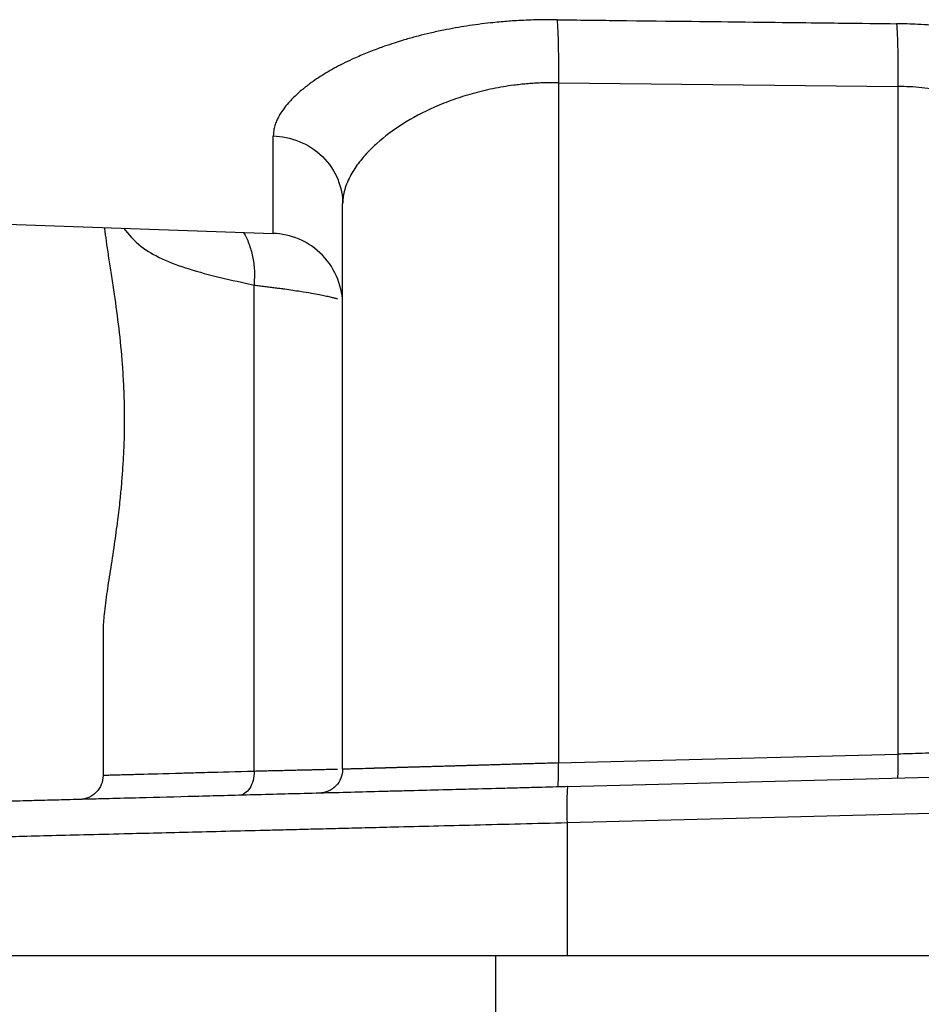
# Model space of a CAD drawing. Header units: inches. Extents: x 0.3 to 34.1, y 0.2 to 21.7.
# Tile 16 of 26: x 18.9 to 20.7, y 5 to 7. Entities that reach past the tile are written whole.
import ezdxf

# ---------------------------------------------------------------- set-up
doc = ezdxf.new("R2010")
doc.units = ezdxf.units.IN
doc.header["$MEASUREMENT"] = 0

msp = doc.modelspace()

# ---------------------------------------------------------------- linework, layer by layer
at = {"color": 7, "linetype": 'Continuous', "lineweight": 25}
for p, q in [((19.9924, 6.9053), (20.7009, 6.8975)), ((19.9924, 6.9053), (19.9924, 5.4853)), ((20.7009, 6.8975), (20.7009, 5.5038)), ((19.3975, 6.5907), (19.3975, 6.7942)), ((17.1527, 6.6691), (19.3975, 6.5907)), ((19.5422, 5.4722), (19.5422, 6.6524)), ((19.3574, 5.4678), (19.3574, 6.4829)), ((19.0422, 5.7616), (19.0422, 5.4592)), ((19.0421, 5.7142), (19.0422, 5.7144)), ((19.9924, 5.4853), (20.7009, 5.5038)), ((20.0124, 5.4359), (21.5797, 5.4769)), ((20.0105, 5.3609), (21.5797, 5.402)), ((20.0105, 5.3609), (20.0105, 5.0838)), ((19.861, 5.0838), (19.861, 3.5338)), ((20.0105, 5.0838), (21.5797, 5.0838))]:
    msp.add_line(p, q, dxfattribs=at)
for points, knots in [([(19.9898, 7.0367), (19.985, 7.0368), (19.9748, 7.0369), (19.9584, 7.0367), (19.9398, 7.0363), (19.9201, 7.0355), (19.9015, 7.0345), (19.8847, 7.0333), (19.8682, 7.0319), (19.84, 7.029), (19.8094, 7.025), (19.7771, 7.0196), (19.7515, 7.0148), (19.7255, 7.0091), (19.6992, 7.0026), (19.6786, 6.9969), (19.6635, 6.9923), (19.6553, 6.9898), (19.6444, 6.9862), (19.6274, 6.9806), (19.6076, 6.9732), (19.5849, 6.9643), (19.5575, 6.9524), (19.5239, 6.9356), (19.4963, 6.9191), (19.4791, 6.9072), (19.4698, 6.9003), (19.4639, 6.8956), (19.458, 6.8908), (19.4498, 6.884), (19.4407, 6.8755), (19.4304, 6.8649), (19.4213, 6.8541), (19.4137, 6.8433), (19.4081, 6.8337), (19.4039, 6.825), (19.4005, 6.8155), (19.398, 6.8051), (19.3976, 6.798), (19.3975, 6.7942)], [0, 0, 0, 0, 0.014823, 0.031678, 0.050879, 0.072901, 0.093518, 0.109545, 0.126326, 0.146003, 0.200517, 0.226387, 0.25484, 0.288326, 0.318101, 0.349719, 0.365498, 0.376128, 0.381256, 0.408426, 0.4441, 0.464211, 0.506699, 0.569067, 0.63121, 0.662198, 0.677535, 0.693126, 0.703986, 0.720652, 0.754818, 0.779866, 0.816318, 0.851853, 0.877656, 0.903144, 0.932055, 0.964367, 1, 1, 1, 1]), ([(19.9898, 7.0367), (20.0348, 7.0362), (20.0766, 7.0357), (20.2319, 7.0339), (20.3243, 7.0328), (20.4744, 7.031), (20.5322, 7.0304), (20.626, 7.0293), (20.6621, 7.0289), (20.6983, 7.0285)], [1.292114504, 1.292114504, 1.292114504, 1.292114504, 1.292694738, 1.292694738, 1.294648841, 1.294648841, 1.297775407, 1.297775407, 1.301243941, 1.301243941, 1.301243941, 1.301243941]), ([(19.9898, 7.0367), (19.9908, 7.0239), (19.9925, 6.9854), (19.9927, 6.932), (19.9924, 6.9053)], [-0.9999995, -0.9999995, -0.9999995, -0.9999995, -0.5, 0.0000003, 0.0000003, 0.0000003, 0.0000003]), ([(21.2517, 6.8715), (21.2494, 6.8731), (21.2443, 6.8767), (21.2357, 6.8823), (21.2246, 6.8894), (21.2116, 6.8972), (21.1976, 6.9052), (21.1826, 6.9133), (21.1653, 6.9222), (21.1479, 6.9305), (21.1251, 6.941), (21.1051, 6.9492), (21.0865, 6.9564), (21.0738, 6.9611), (21.0519, 6.969), (21.0184, 6.98), (20.9797, 6.9909), (20.9434, 6.9997), (20.9118, 7.0064), (20.8777, 7.0126), (20.8424, 7.018), (20.8051, 7.0224), (20.7724, 7.0253), (20.737, 7.0276), (20.7131, 7.0281), (20.6983, 7.0285)], [0, 0, 0, 0, 0.019905, 0.042994, 0.070131, 0.107305, 0.140762, 0.171675, 0.211793, 0.256598, 0.282945, 0.353993, 0.3748, 0.389593, 0.425213, 0.496652, 0.568346, 0.622624, 0.675982, 0.721022, 0.784076, 0.84026, 0.892133, 0.93289, 1, 1, 1, 1]), ([(19.9924, 6.9053), (19.9879, 6.9053), (19.9791, 6.9054), (19.9658, 6.9051), (19.9525, 6.9047), (19.9392, 6.9039), (19.926, 6.9029), (19.9128, 6.9016), (19.8891, 6.8988), (19.855, 6.8931), (19.8126, 6.8828), (19.7718, 6.8699), (19.7212, 6.8497), (19.6649, 6.8195), (19.6215, 6.7867), (19.5925, 6.7585), (19.573, 6.7355), (19.5588, 6.7131), (19.5501, 6.6938), (19.5454, 6.6788), (19.5427, 6.665), (19.5424, 6.6565), (19.5422, 6.6524)], [0, 0, 0, 0, 0.017274, 0.03459, 0.051957, 0.069381, 0.08687, 0.104429, 0.122067, 0.182284, 0.24473, 0.305065, 0.36888, 0.494197, 0.620531, 0.675241, 0.747306, 0.825901, 0.873912, 0.919552, 0.96158, 1, 1, 1, 1]), ([(21.1215, 6.7351), (21.1186, 6.7378), (21.113, 6.7431), (21.1041, 6.7508), (21.0953, 6.7582), (21.0865, 6.7653), (21.0777, 6.772), (21.069, 6.7784), (21.0605, 6.7844), (21.0521, 6.7901), (21.0311, 6.8038), (20.9966, 6.8237), (20.9436, 6.8484), (20.8875, 6.8686), (20.8388, 6.8813), (20.8018, 6.8883), (20.7764, 6.8921), (20.7511, 6.895), (20.7259, 6.8969), (20.7092, 6.8973), (20.7009, 6.8975)], [0, 0, 0, 0, 0.033188, 0.065178, 0.095971, 0.125567, 0.153967, 0.181172, 0.207182, 0.231997, 0.255619, 0.388125, 0.507925, 0.635995, 0.755988, 0.806056, 0.855423, 0.904157, 0.952325, 1, 1, 1, 1]), ([(19.3975, 6.7942), (19.4148, 6.7936), (19.4334, 6.7901), (19.4691, 6.7756), (19.4861, 6.7647), (19.5142, 6.7372), (19.5251, 6.7207), (19.5391, 6.6865), (19.5422, 6.6688), (19.5422, 6.6524)], [0, 0, 0, 0, 0.25, 0.25, 0.5, 0.5, 0.75, 0.75, 1, 1, 1, 1]), ([(19.045, 6.603), (19.0453, 6.6001), (19.0464, 6.5892), (19.0496, 6.5669), (19.0542, 6.5361), (19.0597, 6.5013), (19.0668, 6.4544), (19.0751, 6.3936), (19.0814, 6.3297), (19.0847, 6.2769), (19.0859, 6.2458), (19.0863, 6.2257), (19.0864, 6.2174), (19.0864, 6.2101), (19.0864, 6.194), (19.0864, 6.168), (19.085, 6.1331), (19.0828, 6.0993), (19.0804, 6.0662), (19.077, 6.0306), (19.072, 5.9884), (19.065, 5.938), (19.0569, 5.8855), (19.0489, 5.8344), (19.0443, 5.7985), (19.0425, 5.7748), (19.0423, 5.7658), (19.0422, 5.7616)], [0, 0, 0, 0, 0.0153141, 0.0571261, 0.1022255, 0.1467761, 0.1921861, 0.2709042, 0.3481078, 0.3883625, 0.42788, 0.439288, 0.4470169, 0.45194, 0.4605376, 0.4940618, 0.5275912, 0.5627283, 0.5946063, 0.627277, 0.6720955, 0.7290078, 0.7965195, 0.8640104, 0.9399822, 0.9715928, 1, 1, 1, 1]), ([(19.5422, 6.4408), (19.5422, 6.4582), (19.5391, 6.4769), (19.5251, 6.5131), (19.5142, 6.5305), (19.4861, 6.5596), (19.4691, 6.5711), (19.4334, 6.5864), (19.4148, 6.5901), (19.3975, 6.5907)], [0, 0, 0, 0, 0.25, 0.25, 0.5, 0.5, 0.75, 0.75, 1, 1, 1, 1]), ([(21.1217, 5.516), (21.1049, 5.5155), (21.0865, 5.515), (21.0596, 5.5142), (21.0507, 5.5139), (21.0333, 5.5134), (20.9906, 5.5122), (20.9449, 5.5109), (20.9152, 5.51), (20.9041, 5.5097), (20.8989, 5.5096), (20.8836, 5.5091), (20.855, 5.5083), (20.8162, 5.5072), (20.7922, 5.5065), (20.7704, 5.5058), (20.7605, 5.5056), (20.7327, 5.5048), (20.7168, 5.5043), (20.7009, 5.5038)], [0, 0, 0, 0, 0.0625, 0.0625, 0.09375, 0.09375, 0.125, 0.25, 0.28125, 0.28125, 0.3125, 0.3125, 0.375, 0.5, 0.625, 0.625, 0.75, 0.75, 1, 1, 1, 1]), ([(20.7009, 5.5038), (20.7012, 5.4908), (20.7013, 5.4778), (20.7008, 5.4593), (20.7003, 5.4539), (20.6996, 5.4538)], [0, 0, 0, 0, 0.5, 0.5, 1, 1, 1, 1]), ([(19.3573, 5.4678), (19.321, 5.4668), (19.2712, 5.4655), (19.2335, 5.4644), (19.217, 5.464), (19.212, 5.4638), (19.2024, 5.4636), (19.1602, 5.4624), (19.1234, 5.4614), (19.1036, 5.4608), (19.0967, 5.4607), (19.0939, 5.4606), (19.0865, 5.4604), (19.0732, 5.46), (19.0584, 5.4596), (19.0523, 5.4594), (19.0482, 5.4593), (19.0467, 5.4593), (19.0432, 5.4592), (19.0422, 5.4592), (19.0422, 5.4592)], [0, 0, 0, 0, 0.0625, 0.09375, 0.09375, 0.109375, 0.109375, 0.125, 0.25, 0.28125, 0.28125, 0.3125, 0.3125, 0.375, 0.5, 0.625, 0.625, 0.75, 0.75, 1, 1, 1, 1]), ([(19.3573, 5.4678), (19.3573, 5.4678), (19.3573, 5.4678), (19.3573, 5.4678), (19.3575, 5.4549), (19.3509, 5.4291), (19.3341, 5.4181), (19.3255, 5.4179)], [-0.9995319, -0.9995319, -0.9995319, -0.9995319, -0.9995238, -0.9995238, -0.9995238, -0.4995238, 0.0000081, 0.0000081, 0.0000081, 0.0000081]), ([(19.5422, 5.4722), (19.5422, 5.4594), (19.537, 5.4466), (19.5191, 5.4281), (19.5064, 5.4226), (19.4935, 5.4223)], [0, 0, 0, 0, 0.5, 0.5, 1, 1, 1, 1]), ([(19.9924, 5.4853), (19.9873, 5.4851), (19.9772, 5.4848), (19.9622, 5.4844), (19.9475, 5.484), (19.9332, 5.4836), (19.9193, 5.4832), (19.9058, 5.4828), (19.8927, 5.4824), (19.88, 5.482), (19.8679, 5.4817), (19.8562, 5.4813), (19.845, 5.481), (19.8344, 5.4807), (19.8243, 5.4804), (19.8148, 5.4801), (19.8059, 5.4799), (19.7974, 5.4796), (19.7892, 5.4794), (19.7813, 5.4792), (19.7737, 5.4789), (19.7663, 5.4787), (19.7591, 5.4785), (19.7522, 5.4783), (19.7455, 5.4781), (19.7391, 5.4779), (19.7328, 5.4778), (19.7268, 5.4776), (19.721, 5.4774), (19.7155, 5.4773), (19.7101, 5.4771), (19.7049, 5.477), (19.6999, 5.4768), (19.6951, 5.4767), (19.6905, 5.4765), (19.6861, 5.4764), (19.6819, 5.4763), (19.6778, 5.4762), (19.6739, 5.4761), (19.6702, 5.476), (19.6666, 5.4758), (19.6632, 5.4757), (19.6599, 5.4757), (19.6567, 5.4756), (19.6538, 5.4755), (19.6509, 5.4754), (19.6482, 5.4753), (19.6456, 5.4752), (19.6431, 5.4752), (19.6408, 5.4751), (19.6386, 5.475), (19.6365, 5.475), (19.6345, 5.4749), (19.6326, 5.4749), (19.6308, 5.4748), (19.6291, 5.4748), (19.6275, 5.4747), (19.626, 5.4747), (19.6246, 5.4746), (19.6232, 5.4746), (19.622, 5.4746), (19.6207, 5.4745), (19.6196, 5.4745), (19.6184, 5.4745), (19.6173, 5.4744), (19.6162, 5.4744), (19.6152, 5.4744), (19.6141, 5.4743), (19.6132, 5.4743), (19.6122, 5.4743), (19.6113, 5.4742), (19.6104, 5.4742), (19.6096, 5.4742), (19.6087, 5.4742), (19.6079, 5.4741), (19.6072, 5.4741), (19.6064, 5.4741), (19.6057, 5.4741), (19.6051, 5.4741), (19.6044, 5.474), (19.6038, 5.474), (19.6032, 5.474), (19.6026, 5.474), (19.602, 5.474), (19.6015, 5.474), (19.601, 5.4739), (19.5933, 5.4737), (19.5803, 5.4733), (19.5654, 5.4729), (19.5566, 5.4727), (19.5519, 5.4726), (19.5484, 5.4725), (19.5457, 5.4723), (19.5437, 5.4723), (19.5424, 5.4722), (19.5423, 5.4722), (19.5422, 5.4722)], [0, 0, 0, 0, 0.021212, 0.042075, 0.062558, 0.082631, 0.102263, 0.121426, 0.140096, 0.158247, 0.175856, 0.192905, 0.209376, 0.225252, 0.240522, 0.255175, 0.269206, 0.282693, 0.29584, 0.30866, 0.321157, 0.333339, 0.345208, 0.356771, 0.368031, 0.378995, 0.389666, 0.400049, 0.410149, 0.419971, 0.429519, 0.438799, 0.447814, 0.45657, 0.465071, 0.473321, 0.481326, 0.489089, 0.496616, 0.503912, 0.510979, 0.517824, 0.524451, 0.530864, 0.537068, 0.543068, 0.548867, 0.554471, 0.559883, 0.565109, 0.570153, 0.575019, 0.579711, 0.584235, 0.588594, 0.592792, 0.596834, 0.600724, 0.604467, 0.608066, 0.611547, 0.614933, 0.618225, 0.621425, 0.624534, 0.627554, 0.630487, 0.633333, 0.636095, 0.638774, 0.641371, 0.643888, 0.646325, 0.648684, 0.650966, 0.653172, 0.655303, 0.657361, 0.659346, 0.661259, 0.663102, 0.664875, 0.666578, 0.668214, 0.669782, 0.671283, 0.672719, 0.73866, 0.793339, 0.839146, 0.868364, 0.895257, 0.920271, 0.947977, 0.974326, 1, 1, 1, 1]), ([(19.9911, 5.4353), (19.9917, 5.4353), (19.9923, 5.4407), (19.9928, 5.4592), (19.9927, 5.4722), (19.9924, 5.4853)], [0, 0, 0, 0, 0.5, 0.5, 1, 1, 1, 1]), ([(19.0422, 5.4592), (19.0422, 5.4463), (19.037, 5.4335), (19.0191, 5.415), (19.0064, 5.4095), (18.9935, 5.4092)], [0, 0, 0, 0, 0.5, 0.5, 1, 1, 1, 1]), ([(20.0124, 5.4359), (20.0044, 5.4356), (19.9864, 5.4352), (19.9564, 5.4344), (19.9206, 5.4334), (19.8696, 5.4321), (19.8123, 5.4306), (19.7464, 5.4289), (19.6945, 5.4275), (19.6499, 5.4264), (19.5835, 5.4246), (19.4842, 5.422), (19.3561, 5.4187), (19.2326, 5.4154), (19.1329, 5.4128), (19.0601, 5.4109), (19.0082, 5.4096), (18.9612, 5.4083), (18.9184, 5.4072), (18.8743, 5.4061), (18.8196, 5.4046), (18.757, 5.403), (18.6994, 5.4015), (18.6625, 5.4005), (18.6396, 5.3999), (18.627, 5.3996), (18.6161, 5.3993), (18.6093, 5.3991), (18.6051, 5.399), (18.6031, 5.3989), (18.6029, 5.3989), (18.6028, 5.3989)], [0, 0, 0, 0, 0.010703, 0.0239884, 0.0399107, 0.0585563, 0.0922455, 0.1170913, 0.1480404, 0.163485, 0.1789203, 0.2407177, 0.3049196, 0.3691079, 0.4345679, 0.4725966, 0.5000461, 0.5328292, 0.5655276, 0.5898699, 0.6309936, 0.695603, 0.7593592, 0.8211515, 0.8520174, 0.8829486, 0.9052469, 0.9414701, 0.9618148, 0.9813495, 1, 1, 1, 1]), ([(20.0124, 5.4359), (20.0114, 5.4358), (20.0098, 5.4195), (20.0099, 5.3805), (20.0105, 5.3609)], [-0.9996985, -0.9996985, -0.9996985, -0.9996985, -0.5, 0, 0, 0, 0]), ([(18.5297, 5.0838), (18.5298, 5.0838), (18.5299, 5.0838), (18.5306, 5.0838), (18.5317, 5.0838), (18.5334, 5.0838), (18.5355, 5.0838), (18.538, 5.0838), (18.541, 5.0838), (18.5445, 5.0838), (18.5484, 5.0838), (18.5528, 5.0838), (18.565, 5.0838), (18.5903, 5.0838), (18.6388, 5.0838), (18.7002, 5.0838), (18.7743, 5.0838), (18.8601, 5.0838), (18.9571, 5.0838), (19.0643, 5.0838), (19.1807, 5.0838), (19.3054, 5.0838), (19.4371, 5.0838), (19.5747, 5.0838), (19.6854, 5.0838), (19.7657, 5.0838), (19.8142, 5.0838), (19.8629, 5.0838), (19.9119, 5.0838), (19.9611, 5.0838), (19.994, 5.0838), (20.0105, 5.0838)], [0, 0, 0, 0, 0.0113913, 0.0227675, 0.034132, 0.0454882, 0.0568395, 0.0681893, 0.079541, 0.090898, 0.1022636, 0.1136413, 0.1250345, 0.1875233, 0.2500236, 0.3125124, 0.3750127, 0.4375015, 0.5000018, 0.5624906, 0.6249909, 0.6874797, 0.74998, 0.8124688, 0.8749691, 0.8958409, 0.9166714, 0.9374817, 0.9582926, 0.9791251, 1, 1, 1, 1])]:
    msp.add_open_spline(points, degree=3, knots=knots, dxfattribs=at)
msp.add_open_spline([(20.6983, 7.0285), (20.6993, 7.0155), (20.701, 6.9771), (20.7012, 6.924), (20.7009, 6.8975)], degree=3, dxfattribs=at)
at = {"color": 8, "linetype": 'Continuous', "lineweight": 25}
for points, knots in [([(19.0846, 6.6017), (19.0957, 6.5884), (19.1247, 6.554), (19.215, 6.5142), (19.3099, 6.4933), (19.3574, 6.4829)], [0, 0, 0, 0, 0.238342, 0.619553, 1, 1, 1, 1]), ([(19.3345, 6.5929), (19.3347, 6.5927), (19.3398, 6.5865), (19.3469, 6.5695), (19.3548, 6.5431), (19.3588, 6.5136), (19.3578, 6.4931), (19.3574, 6.4829)], [0, 0, 0, 0, 0.008542, 0.255849, 0.503846, 0.752042, 1, 1, 1, 1]), ([(19.3574, 6.4829), (19.3612, 6.4824), (19.3688, 6.4815), (19.3799, 6.4801), (19.3908, 6.4788), (19.4013, 6.4774), (19.4114, 6.4761), (19.4297, 6.4736), (19.4526, 6.4702), (19.4762, 6.4663), (19.4932, 6.4631), (19.506, 6.4606), (19.5162, 6.4583), (19.5247, 6.4562), (19.529, 6.4549), (19.5311, 6.4543)], [0, 0, 0, 0, 0.043736, 0.087473, 0.131209, 0.174945, 0.218681, 0.262417, 0.418701, 0.549878, 0.655941, 0.744859, 0.83184, 0.916887, 1, 1, 1, 1]), ([(19.5312, 5.472), (19.53, 5.4719), (19.5276, 5.4719), (19.5234, 5.4718), (19.5188, 5.4717), (19.5135, 5.4715), (19.5078, 5.4714), (19.5015, 5.4713), (19.4946, 5.4711), (19.4872, 5.4709), (19.4793, 5.4707), (19.4709, 5.4705), (19.4619, 5.4703), (19.4523, 5.4701), (19.4423, 5.4699), (19.4317, 5.4696), (19.4206, 5.4693), (19.409, 5.4691), (19.3968, 5.4688), (19.3842, 5.4685), (19.3711, 5.4682), (19.3619, 5.468), (19.3574, 5.4678)], [0, 0, 0, 0, 0.047751, 0.095739, 0.143964, 0.192425, 0.241122, 0.290057, 0.339228, 0.388635, 0.43828, 0.488161, 0.538279, 0.588634, 0.639226, 0.690054, 0.74112, 0.792422, 0.843961, 0.895737, 0.94775, 1, 1, 1, 1]), ([(18.5413, 5.3243), (18.5434, 5.3243), (18.5505, 5.3245), (18.6061, 5.3259), (18.7077, 5.3284), (18.8238, 5.3313), (18.9266, 5.3339), (19.0024, 5.3358), (19.1015, 5.3382), (19.2294, 5.3414), (19.349, 5.3444), (19.4353, 5.3465), (19.483, 5.3477), (19.5348, 5.349), (19.5905, 5.3504), (19.6841, 5.3528), (19.8238, 5.3562), (19.9458, 5.3593), (20.0105, 5.3609)], [0, 0, 0, 0, 0.0466426, 0.161272, 0.2785059, 0.3983456, 0.4457285, 0.4949267, 0.5459404, 0.6258406, 0.7098215, 0.731693, 0.7551545, 0.7802058, 0.8068471, 0.8350782, 0.9125784, 1, 1, 1, 1])]:
    msp.add_open_spline(points, degree=3, knots=knots, dxfattribs=at)

doc.saveas('drawing.dxf')
